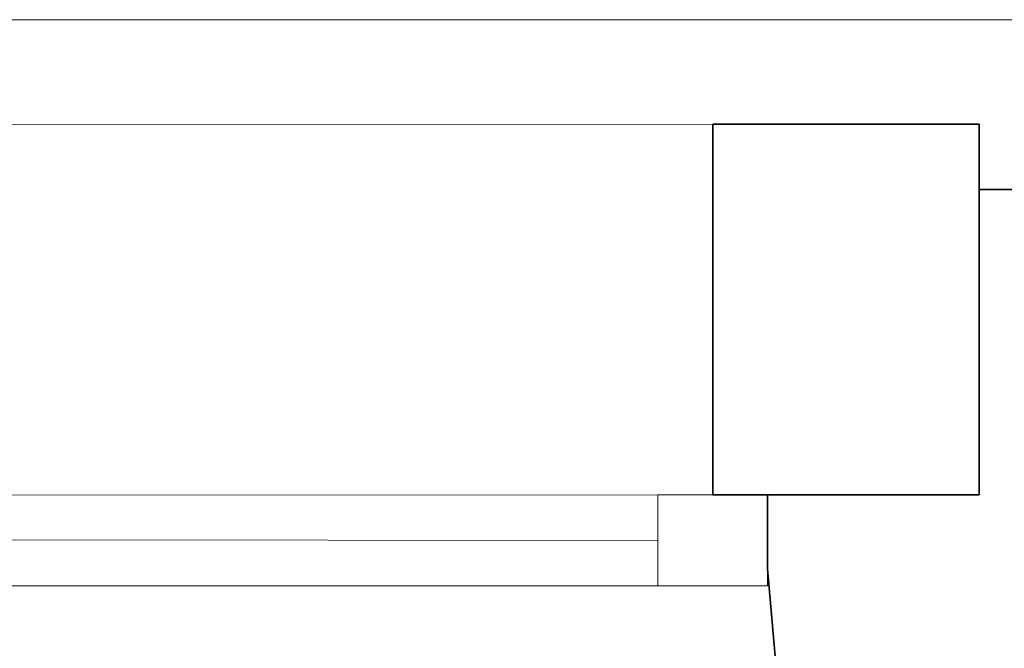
# Model space of a CAD drawing. Extents: x -223 to 557, y -138 to 606.
# Tile 209 of 256: x 67 to 80, y 367 to 375. Entities that reach past the tile are written whole.
import ezdxf
from ezdxf.lldxf.tags import DXFTag

# ---------------------------------------------------------------- set-up
doc = ezdxf.new("R2010")
doc.units = 0
doc.layers.get('0').update_dxf_attribs({"lineweight": 35})
doc.layers.add('5_EG-BESTAND', color=7, linetype='Continuous', lineweight=25)
doc.layers.add('5_EG-NEU', color=7, linetype='Continuous', lineweight=25)
tags = doc.linetypes.add('PUNKT2_S9', pattern=[0.0005, 0, -0.0005]).pattern_tags.tags
tags[6:7] = [DXFTag(74, 4), DXFTag(75, 0), DXFTag(340, '0'), DXFTag(46, 1.0), DXFTag(50, 0.0), DXFTag(44, 0.0), DXFTag(45, 0.0)]
tags[4:5] = [DXFTag(74, 4), DXFTag(75, 0), DXFTag(340, '0'), DXFTag(46, 1.0), DXFTag(50, 0.0), DXFTag(44, 0.0), DXFTag(45, 0.0)]

# ---------------------------------------------------------------- blocks, each defined once
blk = doc.blocks.new('Referenz-A07ALDUO1N', base_point=(-167.675, -99.33))
at = {"layer": '5_EG-BESTAND', "color": 0, "linetype": 'PUNKT2_S9', "lineweight": 13, "ltscale": 0.13}
blk.add_line((167.517, 375.056), (53.602, 375.056), dxfattribs=at)
at = {"layer": '5_EG-BESTAND', "color": 0, "lineweight": 13}
blk.add_line((54.789, 373.715), (75.829, 373.726), dxfattribs=at)
at = {"layer": '5_EG-BESTAND', "color": 0, "lineweight": 35}
for p, q in [((75.829, 373.726), (79.229, 373.726)), ((75.829, 368.996), (75.829, 373.726)), ((79.229, 373.726), (79.229, 368.996)), ((93.054, 372.891), (79.229, 372.891)), ((79.229, 372.891), (79.229, 368.996)), ((79.229, 368.996), (75.829, 368.996)), ((79.229, 368.996), (76.529, 368.996)), ((76.529, 368.996), (76.529, 368.499)), ((76.529, 368.499), (76.529, 368.056)), ((76.529, 368.056), (77.164, 360.72))]:
    blk.add_line(p, q, dxfattribs=at)
at = {"layer": '5_EG-NEU', "color": 0, "lineweight": 13}
for p, q in [((55.489, 368.994), (75.129, 368.996)), ((75.129, 368.996), (75.129, 367.836)), ((75.129, 368.996), (76.529, 368.996)), ((75.129, 367.836), (75.129, 368.996)), ((76.529, 368.996), (76.529, 367.836)), ((66.309, 368.424), (75.129, 368.416)), ((75.129, 367.836), (55.489, 367.835)), ((56.189, 367.833), (74.429, 367.836)), ((76.529, 367.836), (75.129, 367.836))]:
    blk.add_line(p, q, dxfattribs=at)

msp = doc.modelspace()

# ---------------------------------------------------------------- block references
at = {"color": 251, "lineweight": 25, "ltscale": 0.25, "true_color": 0x585858}
msp.add_blockref('Referenz-A07ALDUO1N', (-167.675, -99.33), dxfattribs=at)

doc.saveas('drawing.dxf')
